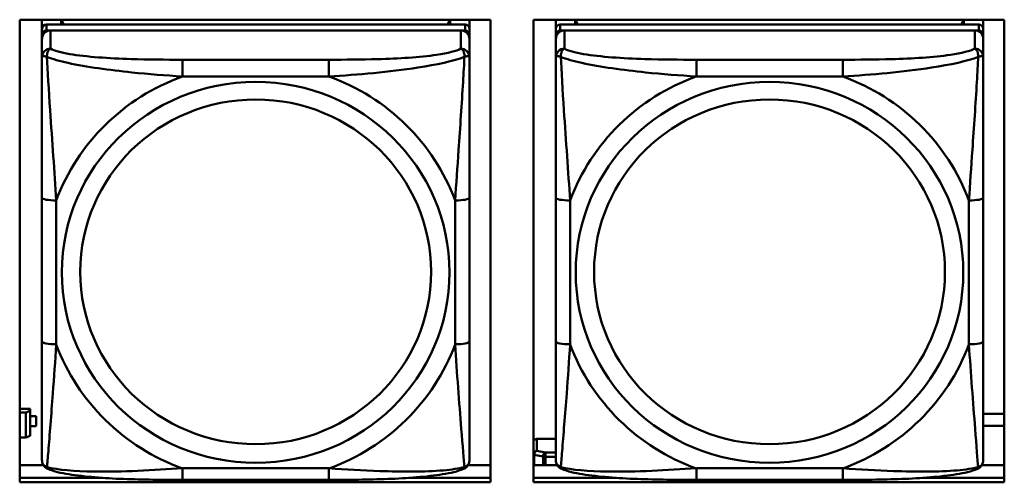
# Model space of a CAD drawing. Header units: inches. Extents: x 8.7 to 68.4, y -2.3 to 39.9.
# Tile 47 of 118: x 47.866 to 49.227, y 12.604 to 13.243. Entities that reach past the tile are written whole.
import ezdxf

# ---------------------------------------------------------------- set-up
doc = ezdxf.new("R2010")
doc.units = ezdxf.units.IN
doc.header["$MEASUREMENT"] = 0
doc.layers.add('Visible Edges(ROSSANSI)', color=7, linetype='Continuous', lineweight=50)
doc.layers.add('Visible Tangent Edges(ROSSANSI)', color=7, linetype='Continuous', lineweight=50)

msp = doc.modelspace()

# ---------------------------------------------------------------- linework, layer by layer
at = {"layer": 'Visible Edges(ROSSANSI)'}
for p, q in [((47.8662, 12.6044), (47.8662, 13.2431)), ((47.8662, 13.2431), (48.5167, 13.2431)), ((47.897, 13.2307), (47.897, 13.2431)), ((47.9236, 13.2365), (47.9236, 13.2431)), ((47.9274, 13.2365), (47.9241, 13.2431)), ((48.4606, 13.2431), (48.4573, 13.2365)), ((48.461, 13.2431), (48.461, 13.2365)), ((48.4876, 13.2431), (48.4876, 13.2307)), ((48.5167, 13.2431), (48.5167, 12.6044)), ((48.5762, 12.6044), (48.5762, 13.2431)), ((48.5762, 13.2431), (49.2267, 13.2431)), ((48.607, 13.2307), (48.607, 13.2431)), ((48.6336, 13.2365), (48.6336, 13.2431)), ((48.6374, 13.2365), (48.6341, 13.2431)), ((49.1706, 13.2431), (49.1673, 13.2365)), ((49.171, 13.2431), (49.171, 13.2365)), ((49.1976, 13.2431), (49.1976, 13.2307)), ((49.2267, 13.2431), (49.2267, 12.6044)), ((47.897, 13.2307), (47.897, 13.2225)), ((48.4817, 13.2365), (47.903, 13.2365)), ((47.903, 13.2283), (48.4817, 13.2283)), ((48.4758, 13.2283), (47.9089, 13.2283)), ((48.4876, 13.2225), (48.4876, 13.2307)), ((48.607, 13.2307), (48.607, 13.2225)), ((49.1917, 13.2365), (48.613, 13.2365)), ((48.613, 13.2283), (49.1917, 13.2283)), ((49.1858, 13.2283), (48.6189, 13.2283)), ((49.1976, 13.2225), (49.1976, 13.2307)), ((47.897, 13.2167), (47.897, 13.2225)), ((47.897, 13.2167), (47.897, 13.1917)), ((48.4876, 13.2225), (48.4876, 13.2167)), ((48.4876, 13.1917), (48.4876, 13.2167)), ((48.607, 13.2167), (48.607, 13.2225)), ((48.607, 13.2167), (48.607, 13.1917)), ((49.1976, 13.2225), (49.1976, 13.2167)), ((49.1976, 13.1917), (49.1976, 13.2167)), ((47.897, 12.9973), (47.897, 12.7987)), ((48.4876, 12.7987), (48.4876, 12.9973)), ((48.607, 12.9973), (48.607, 12.7987)), ((49.1976, 12.7987), (49.1976, 12.9973)), ((47.8807, 12.706), (47.8662, 12.706)), ((47.8662, 12.7007), (47.8749, 12.7007)), ((47.8807, 12.7031), (47.8749, 12.7007)), ((47.8749, 12.7007), (47.8749, 12.6664)), ((47.8807, 12.706), (47.8807, 12.7031)), ((47.8807, 12.6687), (47.8807, 12.7031)), ((47.8889, 12.6957), (47.8807, 12.6957)), ((47.8807, 12.6955), (47.8889, 12.6955)), ((47.8889, 12.6957), (47.8889, 12.6955)), ((47.8889, 12.6955), (47.8889, 12.6818)), ((49.1976, 12.6988), (49.2267, 12.6988)), ((47.8889, 12.6818), (47.8807, 12.6818)), ((49.2267, 12.6824), (49.1976, 12.6824)), ((47.8749, 12.6664), (47.8807, 12.6687)), ((47.8749, 12.6664), (47.8662, 12.6664)), ((48.5807, 12.6643), (48.607, 12.6643)), ((47.8662, 12.6282), (47.8989, 12.6282)), ((48.4857, 12.6282), (48.5167, 12.6282)), ((48.5762, 12.6282), (48.6089, 12.6282)), ((49.1957, 12.6282), (49.2267, 12.6282)), ((47.8662, 12.6105), (47.981, 12.6105)), ((47.981, 12.6105), (47.8662, 12.6105)), ((48.5167, 12.6044), (47.8662, 12.6044)), ((48.2935, 12.6077), (48.0912, 12.6077)), ((48.4037, 12.6105), (48.5167, 12.6105)), ((48.5167, 12.6105), (48.4037, 12.6105)), ((48.5762, 12.6105), (48.691, 12.6105)), ((48.691, 12.6105), (48.5762, 12.6105)), ((49.2267, 12.6044), (48.5762, 12.6044)), ((49.0035, 12.6077), (48.8012, 12.6077)), ((49.1137, 12.6105), (49.2267, 12.6105)), ((49.2267, 12.6105), (49.1137, 12.6105))]:
    msp.add_line(p, q, dxfattribs=at)
for centre, major_axis, start_param, end_param in [((47.903, 13.2307), (-0.00591, 0), 4.712389, 6.283185), ((47.903, 13.2225), (-0.00591, 0), 4.712389, 6.283185), ((47.9089, 13.2167), (-0.0118, 0), 4.712389, 6.283185), ((48.4758, 13.2167), (0.0118, 0), 0, 1.570796), ((48.4817, 13.2307), (0.00591, 0), 0, 1.570796), ((48.4817, 13.2225), (0.00591, 0), 0, 1.570796), ((48.613, 13.2307), (-0.00591, 0), 4.712389, 6.283185), ((48.613, 13.2225), (-0.00591, 0), 4.712389, 6.283185), ((48.6189, 13.2167), (-0.0118, 0), 4.712389, 6.283185), ((49.1858, 13.2167), (0.0118, 0), 0, 1.570796), ((49.1917, 13.2307), (0.00591, 0), 0, 1.570796), ((49.1917, 13.2225), (0.00591, 0), 0, 1.570796), ((48.5807, 12.6594), (-0.005, 0), 4.712389, 5.861099)]:
    msp.add_ellipse(centre, major_axis=major_axis, ratio=0.981793, start_param=start_param, end_param=end_param, dxfattribs=at)
for points, knots in [([(47.897, 13.1917), (47.897, 13.1826), (47.897, 13.1674), (47.897, 13.1502), (47.897, 13.1238), (47.897, 13.0935), (47.897, 13.0641), (47.897, 13.0417), (47.897, 13.0193), (47.897, 12.9973)], [-0.7968224, -0.7968224, -0.7968224, -0.7968224, -0.6514613, -0.6514613, -0.6514613, -0.427691, -0.427691, -0.427691, -0.2569517, -0.2569517, -0.2569517, -0.2569517]), ([(48.4876, 12.9973), (48.4876, 13.0205), (48.4876, 13.0442), (48.4876, 13.0679), (48.4876, 13.099), (48.4876, 13.1313), (48.4876, 13.1581), (48.4876, 13.172), (48.4876, 13.184), (48.4876, 13.1917)], [0.2569537, 0.2569537, 0.2569537, 0.2569537, 0.4371919, 0.4371919, 0.4371919, 0.6739428, 0.6739428, 0.6739428, 0.7963818, 0.7963818, 0.7963818, 0.7963818]), ([(48.607, 13.1917), (48.607, 13.1826), (48.607, 13.1674), (48.607, 13.1502), (48.607, 13.1238), (48.607, 13.0935), (48.607, 13.0641), (48.607, 13.0417), (48.607, 13.0193), (48.607, 12.9973)], [-0.7968224, -0.7968224, -0.7968224, -0.7968224, -0.6514613, -0.6514613, -0.6514613, -0.427691, -0.427691, -0.427691, -0.2569517, -0.2569517, -0.2569517, -0.2569517]), ([(49.1976, 12.9973), (49.1976, 13.0205), (49.1976, 13.0442), (49.1976, 13.0679), (49.1976, 13.099), (49.1976, 13.1313), (49.1976, 13.1581), (49.1976, 13.172), (49.1976, 13.184), (49.1976, 13.1917)], [0.2569537, 0.2569537, 0.2569537, 0.2569537, 0.4371919, 0.4371919, 0.4371919, 0.6739428, 0.6739428, 0.6739428, 0.7963818, 0.7963818, 0.7963818, 0.7963818]), ([(47.897, 12.7987), (47.897, 12.7754), (47.897, 12.7521), (47.897, 12.7299), (47.897, 12.7007), (47.897, 12.6724), (47.897, 12.6536), (47.897, 12.6438), (47.897, 12.637), (47.897, 12.6351)], [0.2569537, 0.2569537, 0.2569537, 0.2569537, 0.4371919, 0.4371919, 0.4371919, 0.6739428, 0.6739428, 0.6739428, 0.7963818, 0.7963818, 0.7963818, 0.7963818]), ([(48.4876, 12.6351), (48.4876, 12.6373), (48.4876, 12.6466), (48.4876, 12.6593), (48.4876, 12.6789), (48.4876, 12.7058), (48.4876, 12.7335), (48.4876, 12.7546), (48.4876, 12.7767), (48.4876, 12.7987)], [-0.7968224, -0.7968224, -0.7968224, -0.7968224, -0.6514613, -0.6514613, -0.6514613, -0.427691, -0.427691, -0.427691, -0.2569517, -0.2569517, -0.2569517, -0.2569517]), ([(48.607, 12.7987), (48.607, 12.7754), (48.607, 12.7521), (48.607, 12.7299), (48.607, 12.7007), (48.607, 12.6724), (48.607, 12.6536), (48.607, 12.6438), (48.607, 12.637), (48.607, 12.6351)], [0.2569537, 0.2569537, 0.2569537, 0.2569537, 0.4371919, 0.4371919, 0.4371919, 0.6739428, 0.6739428, 0.6739428, 0.7963818, 0.7963818, 0.7963818, 0.7963818]), ([(49.1976, 12.6351), (49.1976, 12.6373), (49.1976, 12.6466), (49.1976, 12.6593), (49.1976, 12.6789), (49.1976, 12.7058), (49.1976, 12.7335), (49.1976, 12.7546), (49.1976, 12.7767), (49.1976, 12.7987)], [-0.7968224, -0.7968224, -0.7968224, -0.7968224, -0.6514613, -0.6514613, -0.6514613, -0.427691, -0.427691, -0.427691, -0.2569517, -0.2569517, -0.2569517, -0.2569517]), ([(47.9051, 12.6228), (47.904, 12.6233), (47.9029, 12.6239), (47.901, 12.6255), (47.9001, 12.6264), (47.8987, 12.6284), (47.8982, 12.6294), (47.8975, 12.6312), (47.8973, 12.6321), (47.8971, 12.6337), (47.897, 12.6345), (47.897, 12.6351)], [0.02510739, 0.02510739, 0.02510739, 0.02510739, 0.03073999, 0.03073999, 0.03637259, 0.03637259, 0.0420052, 0.0420052, 0.0476378, 0.0476378, 0.0532704, 0.0532704, 0.0532704, 0.0532704]), ([(48.4796, 12.6228), (48.4806, 12.6233), (48.4817, 12.6239), (48.4837, 12.6255), (48.4845, 12.6264), (48.4859, 12.6284), (48.4864, 12.6294), (48.4871, 12.6312), (48.4873, 12.6321), (48.4876, 12.6337), (48.4876, 12.6345), (48.4876, 12.6351)], [0.02510739, 0.02510739, 0.02510739, 0.02510739, 0.03073999, 0.03073999, 0.03637259, 0.03637259, 0.0420052, 0.0420052, 0.0476378, 0.0476378, 0.0532704, 0.0532704, 0.0532704, 0.0532704]), ([(48.6151, 12.6228), (48.614, 12.6233), (48.6129, 12.6239), (48.611, 12.6255), (48.6101, 12.6264), (48.6087, 12.6284), (48.6082, 12.6294), (48.6075, 12.6312), (48.6073, 12.6321), (48.6071, 12.6337), (48.607, 12.6345), (48.607, 12.6351)], [0.02510739, 0.02510739, 0.02510739, 0.02510739, 0.03073999, 0.03073999, 0.03637259, 0.03637259, 0.0420052, 0.0420052, 0.0476378, 0.0476378, 0.0532704, 0.0532704, 0.0532704, 0.0532704]), ([(49.1896, 12.6228), (49.1906, 12.6233), (49.1917, 12.6239), (49.1937, 12.6255), (49.1945, 12.6264), (49.1959, 12.6284), (49.1964, 12.6294), (49.1971, 12.6312), (49.1973, 12.6321), (49.1976, 12.6337), (49.1976, 12.6345), (49.1976, 12.6351)], [0.02510739, 0.02510739, 0.02510739, 0.02510739, 0.03073999, 0.03073999, 0.03637259, 0.03637259, 0.0420052, 0.0420052, 0.0476378, 0.0476378, 0.0532704, 0.0532704, 0.0532704, 0.0532704]), ([(48.0912, 12.6077), (48.0776, 12.6077), (48.064, 12.6078), (48.0367, 12.6082), (48.0231, 12.6085), (47.9962, 12.6095), (47.9829, 12.6103), (47.9573, 12.6124), (47.9451, 12.6137), (47.923, 12.6173), (47.9135, 12.6194), (47.9051, 12.6228)], [0.2569517, 0.2569517, 0.2569517, 0.2569517, 0.3597049, 0.3597049, 0.4624581, 0.4624581, 0.5652112, 0.5652112, 0.6679644, 0.6679644, 0.7707176, 0.7707176, 0.7707176, 0.7707176]), ([(48.4796, 12.6228), (48.4711, 12.6194), (48.4616, 12.6173), (48.4396, 12.6137), (48.4274, 12.6124), (48.4017, 12.6103), (48.3884, 12.6095), (48.3616, 12.6085), (48.348, 12.6082), (48.3207, 12.6078), (48.307, 12.6077), (48.2935, 12.6077)], [-0.7703505, -0.7703505, -0.7703505, -0.7703505, -0.6676711, -0.6676711, -0.5649918, -0.5649918, -0.4623124, -0.4623124, -0.3596331, -0.3596331, -0.2569537, -0.2569537, -0.2569537, -0.2569537]), ([(48.8012, 12.6077), (48.7876, 12.6077), (48.774, 12.6078), (48.7467, 12.6082), (48.7331, 12.6085), (48.7062, 12.6095), (48.6929, 12.6103), (48.6673, 12.6124), (48.6551, 12.6137), (48.633, 12.6173), (48.6235, 12.6194), (48.6151, 12.6228)], [0.2569517, 0.2569517, 0.2569517, 0.2569517, 0.3597049, 0.3597049, 0.4624581, 0.4624581, 0.5652112, 0.5652112, 0.6679644, 0.6679644, 0.7707176, 0.7707176, 0.7707176, 0.7707176]), ([(49.1896, 12.6228), (49.1811, 12.6194), (49.1716, 12.6173), (49.1496, 12.6137), (49.1374, 12.6124), (49.1117, 12.6103), (49.0984, 12.6095), (49.0716, 12.6085), (49.058, 12.6082), (49.0307, 12.6078), (49.017, 12.6077), (49.0035, 12.6077)], [-0.7703505, -0.7703505, -0.7703505, -0.7703505, -0.6676711, -0.6676711, -0.5649918, -0.5649918, -0.4623124, -0.4623124, -0.3596331, -0.3596331, -0.2569537, -0.2569537, -0.2569537, -0.2569537])]:
    msp.add_open_spline(points, degree=3, knots=knots, dxfattribs=at)
at = {"layer": 'Visible Tangent Edges(ROSSANSI)'}
for p, q in [((47.903, 13.2283), (47.903, 13.2365)), ((47.9089, 13.2033), (47.9089, 13.2283)), ((48.4758, 13.2283), (48.4758, 13.2033)), ((48.4817, 13.2365), (48.4817, 13.2283)), ((48.613, 13.2283), (48.613, 13.2365)), ((48.6189, 13.2033), (48.6189, 13.2283)), ((49.1858, 13.2283), (49.1858, 13.2033)), ((49.1917, 13.2365), (49.1917, 13.2283)), ((48.0912, 13.1879), (48.0912, 13.1648)), ((48.2935, 13.1879), (48.0912, 13.1879)), ((48.2935, 13.1879), (48.2935, 13.1648)), ((48.8012, 13.1879), (48.8012, 13.1648)), ((49.0035, 13.1879), (48.8012, 13.1879)), ((49.0035, 13.1879), (49.0035, 13.1648)), ((48.0912, 13.1648), (48.2935, 13.1648)), ((48.8012, 13.1648), (49.0035, 13.1648)), ((47.9167, 12.7949), (47.9167, 12.9935)), ((48.4679, 12.9935), (48.4679, 12.7949)), ((48.6267, 12.7949), (48.6267, 12.9935)), ((49.1779, 12.9935), (49.1779, 12.7949)), ((48.5807, 12.6477), (48.5807, 12.6643)), ((48.5772, 12.6422), (48.5893, 12.6399)), ((48.5772, 12.6282), (48.5772, 12.6422)), ((48.5928, 12.6455), (48.5807, 12.6477)), ((48.5893, 12.6399), (48.5893, 12.6282)), ((48.5928, 12.6455), (48.5928, 12.6396)), ((48.607, 12.6455), (48.5928, 12.6455)), ((48.5928, 12.6396), (48.607, 12.6396)), ((48.5928, 12.6282), (48.5928, 12.6396)), ((48.2935, 12.6237), (48.0912, 12.6237)), ((48.0912, 12.6077), (48.0912, 12.6237)), ((48.2935, 12.6077), (48.2935, 12.6237)), ((49.0035, 12.6237), (48.8012, 12.6237)), ((48.8012, 12.6077), (48.8012, 12.6237)), ((49.0035, 12.6077), (49.0035, 12.6237))]:
    msp.add_line(p, q, dxfattribs=at)
for centre, major_axis, ratio, start_param, end_param in [((47.9089, 13.1917), (-0.0118, 0), 0.981793, 4.712389, 6.283185), ((48.4758, 13.1917), (0.0118, 0), 0.981793, 0, 1.570796), ((48.6189, 13.1917), (-0.0118, 0), 0.981793, 4.712389, 6.283185), ((49.1858, 13.1917), (0.0118, 0), 0.981793, 0, 1.570796), ((48.1923, 12.8942), (-0.2936, 0), 0.981793, 5.064156, 5.931419), ((48.1923, 12.8942), (0.2936, 0), 0.981793, 0.351767, 1.21903), ((48.9023, 12.8942), (-0.2936, 0), 0.981793, 5.064156, 5.931419), ((48.9023, 12.8942), (0.2936, 0), 0.981793, 0.351767, 1.21903), ((47.9167, 12.9973), (-0.0197, 0), 0.189952, 0, 1.570796), ((48.4679, 12.9973), (0.0197, 0), 0.189952, 4.712389, 6.283185), ((48.6267, 12.9973), (-0.0197, 0), 0.189952, 0, 1.570796), ((49.1779, 12.9973), (0.0197, 0), 0.189952, 4.712389, 6.283185), ((47.9167, 12.7987), (-0.0197, 0), 0.189952, 0, 1.570796), ((48.1923, 12.8942), (-0.2936, 0), 0.981793, 0.351767, 1.21903), ((48.1923, 12.8942), (0.2936, 0), 0.981793, 5.064156, 5.931419), ((48.4679, 12.7987), (0.0197, 0), 0.189952, 4.712389, 6.283185), ((48.6267, 12.7987), (-0.0197, 0), 0.189952, 0, 1.570796), ((48.9023, 12.8942), (-0.2936, 0), 0.981793, 0.351767, 1.21903), ((48.9023, 12.8942), (0.2936, 0), 0.981793, 5.064156, 5.931419), ((49.1779, 12.7987), (0.0197, 0), 0.189952, 4.712389, 6.283185), ((48.5807, 12.6428), (-0.005, 0), 0.981793, 4.712389, 5.861099), ((48.5807, 12.6428), (0.005, 0), 0.189952, 3.563679, 3.926991), ((48.5807, 12.6428), (0.00093, 0.00491), 0.694233, 0.267078, 1.837874), ((48.5928, 12.6405), (0.00093, 0.00491), 0.694233, 0.267078, 1.837874), ((48.5928, 12.6405), (0.005, 0), 0.189952, 3.926991, 4.712389)]:
    msp.add_ellipse(centre, major_axis=major_axis, ratio=ratio, start_param=start_param, end_param=end_param, dxfattribs=at)
for centre, major_axis in [((48.1923, 12.8942), (-0.2678, 0)), ((48.9023, 12.8942), (-0.2678, 0)), ((48.1923, 12.895), (-0.2424, 0)), ((48.9023, 12.895), (-0.2424, 0))]:
    msp.add_ellipse(centre, major_axis=major_axis, ratio=0.981793, dxfattribs=at)
for points, knots in [([(47.9039, 13.1918), (47.9039, 13.1929), (47.9039, 13.194), (47.9042, 13.196), (47.9044, 13.197), (47.9048, 13.1984), (47.905, 13.1989), (47.9053, 13.1996), (47.9054, 13.1998), (47.9058, 13.2004), (47.906, 13.2007), (47.9065, 13.2015), (47.9069, 13.202), (47.9078, 13.2027), (47.9083, 13.2031), (47.9089, 13.2033)], [-0.00023197, -0.00023197, -0.00023197, -0.00023197, 0.00913095, 0.00913095, 0.01983142, 0.01983142, 0.02651922, 0.02651922, 0.02986312, 0.02986312, 0.03521335, 0.03521335, 0.04377373, 0.04377373, 0.0532704, 0.0532704, 0.0532704, 0.0532704]), ([(48.0912, 13.1879), (48.0675, 13.1879), (48.0435, 13.1881), (48.0202, 13.1888), (47.9895, 13.1898), (47.9586, 13.1918), (47.9354, 13.1957), (47.9233, 13.1978), (47.9137, 13.2004), (47.9089, 13.2033)], [0.2569537, 0.2569537, 0.2569537, 0.2569537, 0.4371919, 0.4371919, 0.4371919, 0.6739428, 0.6739428, 0.6739428, 0.7963818, 0.7963818, 0.7963818, 0.7963818]), ([(48.4758, 13.2033), (48.4701, 13.1999), (48.4576, 13.1969), (48.4423, 13.1947), (48.4189, 13.1912), (48.3898, 13.1895), (48.3607, 13.1887), (48.3385, 13.188), (48.3159, 13.1879), (48.2935, 13.1879)], [-0.7968224, -0.7968224, -0.7968224, -0.7968224, -0.6514613, -0.6514613, -0.6514613, -0.427691, -0.427691, -0.427691, -0.2569517, -0.2569517, -0.2569517, -0.2569517]), ([(48.4758, 13.2033), (48.4763, 13.2031), (48.4768, 13.2027), (48.4777, 13.202), (48.4781, 13.2015), (48.4787, 13.2007), (48.4789, 13.2004), (48.4792, 13.1998), (48.4793, 13.1996), (48.4796, 13.1989), (48.4798, 13.1984), (48.4803, 13.197), (48.4805, 13.196), (48.4807, 13.194), (48.4808, 13.1929), (48.4807, 13.1918)], [-0.0532704, -0.0532704, -0.0532704, -0.0532704, -0.04377373, -0.04377373, -0.03521335, -0.03521335, -0.02986312, -0.02986312, -0.02651922, -0.02651922, -0.01983142, -0.01983142, -0.00913095, -0.00913095, 0.00023197, 0.00023197, 0.00023197, 0.00023197]), ([(48.6139, 13.1918), (48.6139, 13.1929), (48.6139, 13.194), (48.6142, 13.196), (48.6144, 13.197), (48.6148, 13.1984), (48.615, 13.1989), (48.6153, 13.1996), (48.6154, 13.1998), (48.6158, 13.2004), (48.616, 13.2007), (48.6165, 13.2015), (48.6169, 13.202), (48.6178, 13.2027), (48.6183, 13.2031), (48.6189, 13.2033)], [-0.00023197, -0.00023197, -0.00023197, -0.00023197, 0.00913095, 0.00913095, 0.01983142, 0.01983142, 0.02651922, 0.02651922, 0.02986312, 0.02986312, 0.03521335, 0.03521335, 0.04377373, 0.04377373, 0.0532704, 0.0532704, 0.0532704, 0.0532704]), ([(48.8012, 13.1879), (48.7775, 13.1879), (48.7535, 13.1881), (48.7302, 13.1888), (48.6995, 13.1898), (48.6686, 13.1918), (48.6454, 13.1957), (48.6333, 13.1978), (48.6237, 13.2004), (48.6189, 13.2033)], [0.2569537, 0.2569537, 0.2569537, 0.2569537, 0.4371919, 0.4371919, 0.4371919, 0.6739428, 0.6739428, 0.6739428, 0.7963818, 0.7963818, 0.7963818, 0.7963818]), ([(49.1858, 13.2033), (49.1801, 13.1999), (49.1676, 13.1969), (49.1523, 13.1947), (49.1289, 13.1912), (49.0998, 13.1895), (49.0707, 13.1887), (49.0485, 13.188), (49.0259, 13.1879), (49.0035, 13.1879)], [-0.7968224, -0.7968224, -0.7968224, -0.7968224, -0.6514613, -0.6514613, -0.6514613, -0.427691, -0.427691, -0.427691, -0.2569517, -0.2569517, -0.2569517, -0.2569517]), ([(49.1858, 13.2033), (49.1863, 13.2031), (49.1868, 13.2027), (49.1877, 13.202), (49.1881, 13.2015), (49.1887, 13.2007), (49.1889, 13.2004), (49.1892, 13.1998), (49.1893, 13.1996), (49.1896, 13.1989), (49.1898, 13.1984), (49.1903, 13.197), (49.1905, 13.196), (49.1907, 13.194), (49.1908, 13.1929), (49.1907, 13.1918)], [-0.0532704, -0.0532704, -0.0532704, -0.0532704, -0.04377373, -0.04377373, -0.03521335, -0.03521335, -0.02986312, -0.02986312, -0.02651922, -0.02651922, -0.01983142, -0.01983142, -0.00913095, -0.00913095, 0.00023197, 0.00023197, 0.00023197, 0.00023197]), ([(47.897, 13.1917), (47.897, 13.192), (47.8971, 13.1922), (47.8974, 13.1926), (47.8975, 13.1927), (47.8979, 13.1928), (47.8981, 13.1929), (47.8984, 13.1929), (47.8985, 13.193), (47.899, 13.193), (47.8993, 13.193), (47.9002, 13.1929), (47.9009, 13.1927), (47.9023, 13.1924), (47.9031, 13.1921), (47.9039, 13.1918)], [-0.0532704, -0.0532704, -0.0532704, -0.0532704, -0.04377373, -0.04377373, -0.03521335, -0.03521335, -0.02986312, -0.02986312, -0.02651922, -0.02651922, -0.01983142, -0.01983142, -0.00913095, -0.00913095, 0.00023197, 0.00023197, 0.00023197, 0.00023197]), ([(47.9039, 13.1918), (47.9115, 13.1889), (47.9216, 13.186), (47.9586, 13.1778), (47.9903, 13.1736), (48.0446, 13.168), (48.0678, 13.1661), (48.0912, 13.1648)], [-0.7478145, -0.7478145, -0.7478145, -0.7478145, -0.6493253, -0.6493253, -0.427691, -0.427691, -0.2569537, -0.2569537, -0.2569537, -0.2569537]), ([(47.9167, 12.9935), (47.9143, 13.0333), (47.911, 13.0754), (47.9064, 13.1454), (47.9048, 13.1729), (47.9039, 13.1918)], [0.2569517, 0.2569517, 0.2569517, 0.2569517, 0.5559983, 0.5559983, 0.7482818, 0.7482818, 0.7482818, 0.7482818]), ([(48.2935, 13.1648), (48.3339, 13.1671), (48.3763, 13.1709), (48.442, 13.181), (48.4664, 13.1861), (48.4807, 13.1918)], [0.2569517, 0.2569517, 0.2569517, 0.2569517, 0.5559983, 0.5559983, 0.7482818, 0.7482818, 0.7482818, 0.7482818]), ([(48.4807, 13.1918), (48.4803, 13.1819), (48.4796, 13.1698), (48.4771, 13.1277), (48.4748, 13.0945), (48.471, 13.0395), (48.4693, 13.0164), (48.4679, 12.9935)], [-0.7478145, -0.7478145, -0.7478145, -0.7478145, -0.6493253, -0.6493253, -0.427691, -0.427691, -0.2569537, -0.2569537, -0.2569537, -0.2569537]), ([(48.4807, 13.1918), (48.4816, 13.1921), (48.4823, 13.1924), (48.4838, 13.1927), (48.4844, 13.1929), (48.4854, 13.193), (48.4857, 13.193), (48.4861, 13.193), (48.4862, 13.1929), (48.4865, 13.1929), (48.4867, 13.1928), (48.4871, 13.1927), (48.4873, 13.1926), (48.4875, 13.1922), (48.4876, 13.192), (48.4876, 13.1917)], [-0.00023197, -0.00023197, -0.00023197, -0.00023197, 0.00913095, 0.00913095, 0.01983142, 0.01983142, 0.02651922, 0.02651922, 0.02986312, 0.02986312, 0.03521335, 0.03521335, 0.04377373, 0.04377373, 0.0532704, 0.0532704, 0.0532704, 0.0532704]), ([(48.607, 13.1917), (48.607, 13.192), (48.6071, 13.1922), (48.6074, 13.1926), (48.6075, 13.1927), (48.6079, 13.1928), (48.6081, 13.1929), (48.6084, 13.1929), (48.6085, 13.193), (48.609, 13.193), (48.6093, 13.193), (48.6102, 13.1929), (48.6109, 13.1927), (48.6123, 13.1924), (48.6131, 13.1921), (48.6139, 13.1918)], [-0.0532704, -0.0532704, -0.0532704, -0.0532704, -0.04377373, -0.04377373, -0.03521335, -0.03521335, -0.02986312, -0.02986312, -0.02651922, -0.02651922, -0.01983142, -0.01983142, -0.00913095, -0.00913095, 0.00023197, 0.00023197, 0.00023197, 0.00023197]), ([(48.6139, 13.1918), (48.6215, 13.1889), (48.6316, 13.186), (48.6686, 13.1778), (48.7003, 13.1736), (48.7546, 13.168), (48.7778, 13.1661), (48.8012, 13.1648)], [-0.7478145, -0.7478145, -0.7478145, -0.7478145, -0.6493253, -0.6493253, -0.427691, -0.427691, -0.2569537, -0.2569537, -0.2569537, -0.2569537]), ([(48.6267, 12.9935), (48.6243, 13.0333), (48.621, 13.0754), (48.6164, 13.1454), (48.6148, 13.1729), (48.6139, 13.1918)], [0.2569517, 0.2569517, 0.2569517, 0.2569517, 0.5559983, 0.5559983, 0.7482818, 0.7482818, 0.7482818, 0.7482818]), ([(49.0035, 13.1648), (49.0439, 13.1671), (49.0863, 13.1709), (49.152, 13.181), (49.1764, 13.1861), (49.1907, 13.1918)], [0.2569517, 0.2569517, 0.2569517, 0.2569517, 0.5559983, 0.5559983, 0.7482818, 0.7482818, 0.7482818, 0.7482818]), ([(49.1907, 13.1918), (49.1903, 13.1819), (49.1896, 13.1698), (49.1871, 13.1277), (49.1848, 13.0945), (49.181, 13.0395), (49.1793, 13.0164), (49.1779, 12.9935)], [-0.7478145, -0.7478145, -0.7478145, -0.7478145, -0.6493253, -0.6493253, -0.427691, -0.427691, -0.2569537, -0.2569537, -0.2569537, -0.2569537]), ([(49.1907, 13.1918), (49.1916, 13.1921), (49.1923, 13.1924), (49.1938, 13.1927), (49.1944, 13.1929), (49.1954, 13.193), (49.1957, 13.193), (49.1961, 13.193), (49.1962, 13.1929), (49.1965, 13.1929), (49.1967, 13.1928), (49.1971, 13.1927), (49.1973, 13.1926), (49.1975, 13.1922), (49.1976, 13.192), (49.1976, 13.1917)], [-0.00023197, -0.00023197, -0.00023197, -0.00023197, 0.00913095, 0.00913095, 0.01983142, 0.01983142, 0.02651922, 0.02651922, 0.02986312, 0.02986312, 0.03521335, 0.03521335, 0.04377373, 0.04377373, 0.0532704, 0.0532704, 0.0532704, 0.0532704]), ([(47.9039, 12.6255), (47.9044, 12.6306), (47.905, 12.6381), (47.9075, 12.6688), (47.9098, 12.6979), (47.9137, 12.7494), (47.9153, 12.7719), (47.9167, 12.7949)], [-0.7478145, -0.7478145, -0.7478145, -0.7478145, -0.6493253, -0.6493253, -0.427691, -0.427691, -0.2569537, -0.2569537, -0.2569537, -0.2569537]), ([(48.4679, 12.7949), (48.4703, 12.7552), (48.4736, 12.7141), (48.4782, 12.6552), (48.4798, 12.6347), (48.4807, 12.6255)], [0.2569517, 0.2569517, 0.2569517, 0.2569517, 0.5559983, 0.5559983, 0.7482818, 0.7482818, 0.7482818, 0.7482818]), ([(48.6139, 12.6255), (48.6144, 12.6306), (48.615, 12.6381), (48.6175, 12.6688), (48.6198, 12.6979), (48.6237, 12.7494), (48.6253, 12.7719), (48.6267, 12.7949)], [-0.7478145, -0.7478145, -0.7478145, -0.7478145, -0.6493253, -0.6493253, -0.427691, -0.427691, -0.2569537, -0.2569537, -0.2569537, -0.2569537]), ([(49.1779, 12.7949), (49.1803, 12.7552), (49.1836, 12.7141), (49.1882, 12.6552), (49.1898, 12.6347), (49.1907, 12.6255)], [0.2569517, 0.2569517, 0.2569517, 0.2569517, 0.5559983, 0.5559983, 0.7482818, 0.7482818, 0.7482818, 0.7482818]), ([(47.9039, 12.6255), (47.9031, 12.6258), (47.9023, 12.6261), (47.9009, 12.6269), (47.9002, 12.6274), (47.8993, 12.6284), (47.899, 12.6288), (47.8985, 12.6294), (47.8984, 12.6296), (47.8981, 12.6302), (47.8979, 12.6306), (47.8975, 12.6315), (47.8974, 12.6322), (47.8971, 12.6336), (47.897, 12.6343), (47.897, 12.6351)], [-0.00023197, -0.00023197, -0.00023197, -0.00023197, 0.00913095, 0.00913095, 0.01983142, 0.01983142, 0.02651922, 0.02651922, 0.02986312, 0.02986312, 0.03521335, 0.03521335, 0.04377373, 0.04377373, 0.0532704, 0.0532704, 0.0532704, 0.0532704]), ([(48.4876, 12.6351), (48.4876, 12.6343), (48.4875, 12.6336), (48.4873, 12.6322), (48.4871, 12.6315), (48.4867, 12.6306), (48.4865, 12.6302), (48.4862, 12.6296), (48.4861, 12.6294), (48.4857, 12.6288), (48.4854, 12.6284), (48.4844, 12.6274), (48.4838, 12.6269), (48.4823, 12.6261), (48.4816, 12.6258), (48.4807, 12.6255)], [-0.0532704, -0.0532704, -0.0532704, -0.0532704, -0.04377373, -0.04377373, -0.03521335, -0.03521335, -0.02986312, -0.02986312, -0.02651922, -0.02651922, -0.01983142, -0.01983142, -0.00913095, -0.00913095, 0.00023197, 0.00023197, 0.00023197, 0.00023197]), ([(48.6139, 12.6255), (48.6131, 12.6258), (48.6123, 12.6261), (48.6109, 12.6269), (48.6102, 12.6274), (48.6093, 12.6284), (48.609, 12.6288), (48.6085, 12.6294), (48.6084, 12.6296), (48.6081, 12.6302), (48.6079, 12.6306), (48.6075, 12.6315), (48.6074, 12.6322), (48.6071, 12.6336), (48.607, 12.6343), (48.607, 12.6351)], [-0.00023197, -0.00023197, -0.00023197, -0.00023197, 0.00913095, 0.00913095, 0.01983142, 0.01983142, 0.02651922, 0.02651922, 0.02986312, 0.02986312, 0.03521335, 0.03521335, 0.04377373, 0.04377373, 0.0532704, 0.0532704, 0.0532704, 0.0532704]), ([(49.1976, 12.6351), (49.1976, 12.6343), (49.1975, 12.6336), (49.1973, 12.6322), (49.1971, 12.6315), (49.1967, 12.6306), (49.1965, 12.6302), (49.1962, 12.6296), (49.1961, 12.6294), (49.1957, 12.6288), (49.1954, 12.6284), (49.1944, 12.6274), (49.1938, 12.6269), (49.1923, 12.6261), (49.1916, 12.6258), (49.1907, 12.6255)], [-0.0532704, -0.0532704, -0.0532704, -0.0532704, -0.04377373, -0.04377373, -0.03521335, -0.03521335, -0.02986312, -0.02986312, -0.02651922, -0.02651922, -0.01983142, -0.01983142, -0.00913095, -0.00913095, 0.00023197, 0.00023197, 0.00023197, 0.00023197]), ([(47.9051, 12.6228), (47.9049, 12.6229), (47.9048, 12.623), (47.9044, 12.6233), (47.9042, 12.6237), (47.9039, 12.6245), (47.9039, 12.6249), (47.9039, 12.6255)], [-0.02510739, -0.02510739, -0.02510739, -0.02510739, -0.01983142, -0.01983142, -0.00913095, -0.00913095, 0.00023197, 0.00023197, 0.00023197, 0.00023197]), ([(48.0912, 12.6237), (48.0507, 12.6213), (48.0083, 12.6186), (47.9427, 12.6196), (47.9183, 12.6215), (47.9039, 12.6255)], [0.2569517, 0.2569517, 0.2569517, 0.2569517, 0.5559983, 0.5559983, 0.7482818, 0.7482818, 0.7482818, 0.7482818]), ([(48.4807, 12.6255), (48.4731, 12.6235), (48.4631, 12.6219), (48.426, 12.6186), (48.3943, 12.6188), (48.3401, 12.6209), (48.3168, 12.6222), (48.2935, 12.6237)], [-0.7478145, -0.7478145, -0.7478145, -0.7478145, -0.6493253, -0.6493253, -0.427691, -0.427691, -0.2569537, -0.2569537, -0.2569537, -0.2569537]), ([(48.4807, 12.6255), (48.4808, 12.6249), (48.4807, 12.6245), (48.4805, 12.6237), (48.4803, 12.6233), (48.4799, 12.623), (48.4797, 12.6229), (48.4796, 12.6228)], [-0.00023197, -0.00023197, -0.00023197, -0.00023197, 0.00913095, 0.00913095, 0.01983142, 0.01983142, 0.02510739, 0.02510739, 0.02510739, 0.02510739]), ([(48.6151, 12.6228), (48.6149, 12.6229), (48.6148, 12.623), (48.6144, 12.6233), (48.6142, 12.6237), (48.6139, 12.6245), (48.6139, 12.6249), (48.6139, 12.6255)], [-0.02510739, -0.02510739, -0.02510739, -0.02510739, -0.01983142, -0.01983142, -0.00913095, -0.00913095, 0.00023197, 0.00023197, 0.00023197, 0.00023197]), ([(48.8012, 12.6237), (48.7607, 12.6213), (48.7183, 12.6186), (48.6527, 12.6196), (48.6283, 12.6215), (48.6139, 12.6255)], [0.2569517, 0.2569517, 0.2569517, 0.2569517, 0.5559983, 0.5559983, 0.7482818, 0.7482818, 0.7482818, 0.7482818]), ([(49.1907, 12.6255), (49.1831, 12.6235), (49.1731, 12.6219), (49.136, 12.6186), (49.1043, 12.6188), (49.0501, 12.6209), (49.0268, 12.6222), (49.0035, 12.6237)], [-0.7478145, -0.7478145, -0.7478145, -0.7478145, -0.6493253, -0.6493253, -0.427691, -0.427691, -0.2569537, -0.2569537, -0.2569537, -0.2569537]), ([(49.1907, 12.6255), (49.1908, 12.6249), (49.1907, 12.6245), (49.1905, 12.6237), (49.1903, 12.6233), (49.1899, 12.623), (49.1897, 12.6229), (49.1896, 12.6228)], [-0.00023197, -0.00023197, -0.00023197, -0.00023197, 0.00913095, 0.00913095, 0.01983142, 0.01983142, 0.02510739, 0.02510739, 0.02510739, 0.02510739])]:
    msp.add_open_spline(points, degree=3, knots=knots, dxfattribs=at)

doc.saveas('drawing.dxf')
